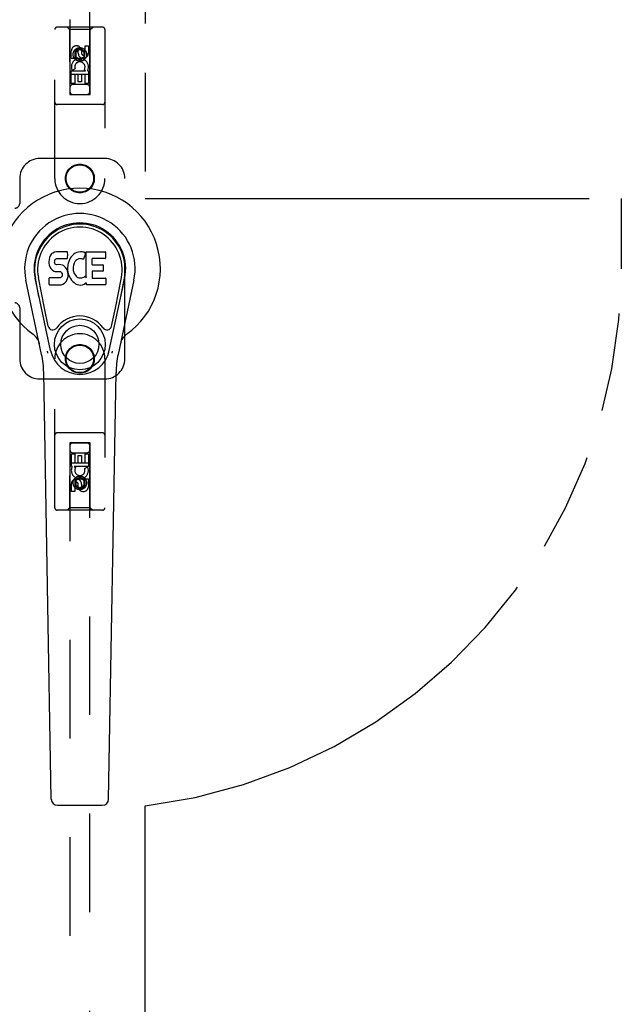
# Model space of a CAD drawing. Header units: inches. Extents: x 0 to 224, y 0 to 145.
# Tile 13 of 62: x 57 to 64, y 45 to 58. Entities that reach past the tile are written whole.
import ezdxf

# ---------------------------------------------------------------- set-up
doc = ezdxf.new("R2010")
doc.units = ezdxf.units.IN
doc.header["$LTSCALE"] = 12.302632
doc.header["$MEASUREMENT"] = 0
doc.linetypes.add('HIDDEN', pattern=[0.2, 0.1, -0.1])
doc.linetypes.add('PHANTOM', pattern=[0.8, 0.45, -0.05, 0.1, -0.05, 0.1, -0.05])
doc.layers.get('0').update_dxf_attribs({"linetype": 'CONTINUOUS'})
for name, color, linetype in [('02___PRT_ALL_AXES', 7, 'CONTINUOUS'), ('AVAILABLE_DOOR_SPACES', 7, 'CONTINUOUS'), ('DEFAULT_2', 8, 'HIDDEN')]:
    doc.layers.add(name, color=color, linetype=linetype)

msp = doc.modelspace()

# ---------------------------------------------------------------- linework, layer by layer
at = {"color": 7, "linetype": 'Continuous'}
for p, q in [((57.1628, 54.7878), (57.1412, 54.7781)), ((57.1862, 54.7951), (57.1628, 54.7878)), ((57.3257, 54.7951), (57.1862, 54.7951)), ((57.3274, 54.7523), (57.3257, 54.7951)), ((57.442, 54.7866), (57.4216, 54.7777)), ((57.4638, 54.7915), (57.442, 54.7866)), ((57.486, 54.7937), (57.4638, 54.7915)), ((57.5085, 54.7933), (57.486, 54.7937)), ((57.5196, 54.7916), (57.5085, 54.7933)), ((57.5301, 54.7882), (57.5196, 54.7916)), ((57.5488, 54.7761), (57.5301, 54.7882)), ((57.559, 54.4679), (57.559, 54.7931)), ((57.559, 54.7931), (57.7958, 54.7931)), ((57.8003, 54.7886), (57.8003, 54.7142)), ((57.0949, 54.698), (57.0932, 54.6743)), ((57.0932, 54.6743), (57.0939, 54.6504)), ((57.1001, 54.7214), (57.0949, 54.698)), ((57.1093, 54.7439), (57.1001, 54.7214)), ((57.123, 54.7635), (57.1093, 54.7439)), ((57.1316, 54.7715), (57.123, 54.7635)), ((57.1412, 54.7781), (57.1316, 54.7715)), ((57.1642, 54.6626), (57.1649, 54.6777)), ((57.1649, 54.655), (57.1642, 54.6626)), ((57.1649, 54.6777), (57.1669, 54.6927)), ((57.1669, 54.6927), (57.1701, 54.6994)), ((57.1701, 54.6994), (57.1758, 54.7042)), ((57.1758, 54.7042), (57.1901, 54.7087)), ((57.1901, 54.7087), (57.205, 54.7098)), ((57.205, 54.7098), (57.3179, 54.7098)), ((57.3179, 54.7098), (57.3235, 54.7103)), ((57.3235, 54.7103), (57.3253, 54.7157)), ((57.3253, 54.7157), (57.3265, 54.7285)), ((57.3265, 54.7285), (57.3274, 54.7523)), ((57.3401, 54.6745), (57.334, 54.653)), ((57.3486, 54.6951), (57.3401, 54.6745)), ((57.3595, 54.7146), (57.3486, 54.6951)), ((57.3724, 54.7328), (57.3595, 54.7146)), ((57.3871, 54.7495), (57.3724, 54.7328)), ((57.4034, 54.7648), (57.3871, 54.7495)), ((57.4216, 54.7777), (57.4034, 54.7648)), ((57.4224, 54.6768), (57.4083, 54.6537)), ((57.4307, 54.6872), (57.4224, 54.6768)), ((57.4414, 54.6947), (57.4307, 54.6872)), ((57.4664, 54.7052), (57.4414, 54.6947)), ((57.4792, 54.7085), (57.4664, 54.7052)), ((57.4925, 54.7083), (57.4792, 54.7085)), ((57.5056, 54.7052), (57.4925, 54.7083)), ((57.5181, 54.7003), (57.5056, 54.7052)), ((57.5502, 54.771), (57.5241, 54.7028)), ((57.6291, 54.7053), (57.6291, 54.6378)), ((57.7958, 54.7097), (57.6336, 54.7097)), ((57.0939, 54.6504), (57.0979, 54.6269)), ((57.0979, 54.6269), (57.1062, 54.6047)), ((57.1062, 54.6047), (57.119, 54.5845)), ((57.119, 54.5845), (57.1354, 54.5672)), ((57.1354, 54.5672), (57.1552, 54.5541)), ((57.1552, 54.5541), (57.1664, 54.5499)), ((57.1672, 54.648), (57.1649, 54.655)), ((57.1664, 54.5499), (57.178, 54.5479)), ((57.1717, 54.6419), (57.1672, 54.648)), ((57.1779, 54.6375), (57.1717, 54.6419)), ((57.1923, 54.6335), (57.1779, 54.6375)), ((57.178, 54.5479), (57.2255, 54.5474)), ((57.2163, 54.6343), (57.1923, 54.6335)), ((57.2402, 54.633), (57.2163, 54.6343)), ((57.2255, 54.5474), (57.2331, 54.5467)), ((57.2331, 54.5467), (57.2401, 54.5443)), ((57.2401, 54.5443), (57.2461, 54.5397)), ((57.2637, 54.6279), (57.2402, 54.633)), ((57.2461, 54.5397), (57.251, 54.5338)), ((57.251, 54.5338), (57.2575, 54.5202)), ((57.2747, 54.6231), (57.2637, 54.6279)), ((57.2845, 54.6162), (57.2747, 54.6231)), ((57.3017, 54.5994), (57.2845, 54.6162)), ((57.3148, 54.5794), (57.3017, 54.5994)), ((57.3243, 54.5572), (57.3148, 54.5794)), ((57.3305, 54.5341), (57.3243, 54.5572)), ((57.3299, 54.6311), (57.3253, 54.5867)), ((57.3253, 54.5867), (57.3262, 54.5645)), ((57.3262, 54.5645), (57.3294, 54.5424)), ((57.3294, 54.5424), (57.3339, 54.5206)), ((57.334, 54.653), (57.3299, 54.6311)), ((57.333, 54.5102), (57.3305, 54.5341)), ((57.3954, 54.6024), (57.3947, 54.5755)), ((57.3947, 54.5755), (57.396, 54.5623)), ((57.3987, 54.6292), (57.3954, 54.6024)), ((57.396, 54.5623), (57.3991, 54.5495)), ((57.4025, 54.6418), (57.3987, 54.6292)), ((57.3991, 54.5495), (57.4093, 54.5246)), ((57.4083, 54.6537), (57.4025, 54.6418)), ((57.6304, 54.5468), (57.6304, 54.4693)), ((57.6336, 54.6334), (57.7649, 54.6334)), ((57.7649, 54.5513), (57.6349, 54.5513)), ((57.7694, 54.6289), (57.7694, 54.5558)), ((57.0027, 53.5141), (56.8054, 54.4401)), ((57.1135, 53.5613), (56.9209, 54.4647)), ((56.9692, 54.2384), (56.9248, 54.4656)), ((57.0367, 54.0916), (56.9621, 54.4728)), ((57.0957, 54.3885), (57.0957, 54.4634)), ((57.1594, 54.4684), (57.1001, 54.4679)), ((57.2203, 54.4687), (57.1594, 54.4684)), ((57.2354, 54.4699), (57.2203, 54.4687)), ((57.2418, 54.4733), (57.2354, 54.4699)), ((57.2474, 54.4786), (57.2418, 54.4733)), ((57.2567, 54.4906), (57.2474, 54.4786)), ((57.2592, 54.4975), (57.2567, 54.4906)), ((57.2575, 54.5202), (57.26, 54.5051)), ((57.26, 54.5051), (57.2592, 54.4975)), ((57.2875, 54.4031), (57.3044, 54.42)), ((57.3044, 54.42), (57.3112, 54.4299)), ((57.3112, 54.4299), (57.3165, 54.4407)), ((57.3165, 54.4407), (57.3251, 54.4631)), ((57.3251, 54.4631), (57.3314, 54.4863)), ((57.3314, 54.4863), (57.333, 54.5102)), ((57.3339, 54.5206), (57.341, 54.4995)), ((57.341, 54.4995), (57.3623, 54.4602)), ((57.3623, 54.4602), (57.3749, 54.4418)), ((57.3749, 54.4418), (57.3895, 54.4252)), ((57.3895, 54.4252), (57.4061, 54.4101)), ((57.4061, 54.4101), (57.4237, 54.3964)), ((57.4093, 54.5246), (57.4226, 54.5015)), ((57.4226, 54.5015), (57.4314, 54.4915)), ((57.4314, 54.4915), (57.4415, 54.4826)), ((57.4415, 54.4826), (57.4526, 54.4752)), ((57.4526, 54.4752), (57.465, 54.4704)), ((57.465, 54.4704), (57.4782, 54.468)), ((57.4782, 54.468), (57.4916, 54.4675)), ((57.4916, 54.4675), (57.5047, 54.4695)), ((57.5047, 54.4695), (57.5175, 54.4736)), ((57.5175, 54.4736), (57.5297, 54.479)), ((57.5297, 54.479), (57.5407, 54.4865)), ((57.5472, 54.4854), (57.559, 54.4679)), ((57.6349, 54.4648), (57.7965, 54.4648)), ((57.8009, 54.4603), (57.8009, 54.3882)), ((57.8451, 53.5613), (58.0376, 54.4647)), ((57.9218, 54.0916), (57.9964, 54.4728)), ((58.1531, 54.4401), (57.9558, 53.5141)), ((57.9894, 54.2384), (58.0337, 54.4656)), ((57.1005, 54.3837), (57.2445, 54.3837)), ((57.2445, 54.3837), (57.2565, 54.3853)), ((57.2565, 54.3853), (57.2676, 54.3893)), ((57.2676, 54.3893), (57.2875, 54.4031)), ((57.4237, 54.3964), (57.4335, 54.3913)), ((57.4335, 54.3913), (57.444, 54.3876)), ((57.444, 54.3876), (57.4658, 54.382)), ((57.4658, 54.382), (57.4878, 54.3795)), ((57.4878, 54.3795), (57.5099, 54.3826)), ((57.5099, 54.3826), (57.5312, 54.3894)), ((57.5312, 54.3894), (57.5502, 54.401)), ((57.5502, 54.401), (57.5504, 54.4011)), ((57.5609, 54.4011), (57.5504, 54.4011)), ((57.5609, 54.3882), (57.5609, 54.4011)), ((57.7965, 54.3837), (57.5654, 54.3837)), ((57.0846, 53.8665), (57.0367, 54.0916)), ((57.8739, 53.8665), (57.9218, 54.0916)), ((57.1214, 47.9682), (57.0285, 53.2886)), ((57.8372, 47.9682), (57.93, 53.2886)), ((57.2001, 47.8908), (57.7584, 47.8908))]:
    msp.add_line(p, q, dxfattribs=at)
for points in [[(57.081, 53.5308), (57.0793, 53.5363), (57.0777, 53.5419), (57.0762, 53.5474), (57.075, 53.5531)], [(57.8836, 53.5531), (57.8823, 53.5474), (57.8809, 53.5419), (57.8793, 53.5363), (57.8775, 53.5308)]]:
    msp.add_lwpolyline(points, dxfattribs=at)
for radius in [0.3169, 0.2382]:
    msp.add_circle((57.4793, 53.6392), radius, dxfattribs=at)
for centre, radius, start, end in [((57.4793, 54.5837), 1.0039, 305.50661, 234.49339), ((57.4793, 54.5837), 0.689, 347.97034, 192.02966), ((57.4793, 54.5837), 0.5709, 347.97034, 192.02966), ((57.4793, 54.5739), 0.5269, 348.94024, 191.0594), ((57.7958, 54.7886), 0.00448, 0, 90), ((57.5199, 54.7044), 0.00448, 246.1578, 339.00164), ((57.5461, 54.7726), 0.00448, 339.00164, 51.87288), ((57.6336, 54.7053), 0.00448, 90, 180), ((57.7958, 54.7142), 0.00448, 270, 360), ((57.6336, 54.6378), 0.00448, 180, 270), ((57.6349, 54.5468), 0.00448, 90, 180), ((57.7649, 54.6289), 0.00448, 0, 90), ((57.7649, 54.5558), 0.00448, 270, 360), ((57.1001, 54.4634), 0.00448, 90, 180.01188), ((57.5434, 54.4829), 0.00448, 34.0893, 127.3444), ((57.6349, 54.4693), 0.00448, 180, 270), ((57.7965, 54.4603), 0.00448, 0, 90), ((57.1005, 54.3885), 0.00483, 180, 270), ((57.5654, 54.3882), 0.00448, 180, 270), ((57.7965, 54.3882), 0.00448, 270, 360), ((57.4793, 53.6392), 0.3543, 35.42367, 144.57633), ((57.1424, 53.8788), 0.0591, 192.02966, 324.57633), ((57.8161, 53.8788), 0.0591, 215.42367, 347.97034), ((56.7818, 53.6062), 0.1969, 12.02966, 54.49339), ((58.1767, 53.6062), 0.1969, 125.50661, 167.97034), ((57.4793, 53.6392), 0.374, 192.02966, 347.97034), ((55.8476, 53.268), 1.1811, 1, 12.02966), ((59.1109, 53.268), 1.1811, 167.97034, 179), ((57.2001, 47.9695), 0.0787, 181, 270), ((57.7584, 47.9695), 0.0787, 270, 359)]:
    msp.add_arc(centre, radius, start, end, dxfattribs=at)
msp.add_ellipse((57.4793, 54.5738), major_axis=(0, 0.565), ratio=0.9998476, start_param=-1.7636498, end_param=1.7636498, dxfattribs=at)
at = {"layer": '02___PRT_ALL_AXES', "color": 8, "linetype": 'HIDDEN'}
for p, q in [((57.5434, 57.2703), (57.5434, 57.3628)), ((57.5434, 57.3628), (57.5858, 57.3628)), ((57.5858, 57.3628), (57.5858, 57.2703)), ((57.3726, 57.2065), (57.3726, 57.2989)), ((57.4151, 57.2989), (57.4151, 57.2065)), ((57.4589, 57.2703), (57.4589, 57.2989)), ((57.4999, 57.3127), (57.4999, 57.2664)), ((57.4151, 57.2065), (57.3726, 57.2065)), ((57.3726, 56.8941), (57.3726, 57.0502)), ((57.3726, 57.0502), (57.5502, 57.0502)), ((57.4207, 57.0746), (57.3816, 57.0577)), ((57.4151, 57.0076), (57.4151, 56.8941)), ((57.4575, 57.0076), (57.4151, 57.0076)), ((57.4575, 56.9154), (57.4575, 57.0076)), ((57.4999, 57.0076), (57.4999, 56.9154)), ((57.5434, 57.0076), (57.4999, 57.0076)), ((57.5502, 57.0502), (57.5317, 57.0632)), ((57.5434, 56.8941), (57.5434, 57.0076)), ((57.5753, 57.0537), (57.5736, 57.0502)), ((57.5736, 57.0502), (57.5858, 57.0502)), ((57.5858, 57.0502), (57.5858, 56.8941)), ((57.4151, 56.8941), (57.3726, 56.8941)), ((57.4999, 56.9154), (57.4575, 56.9154)), ((57.5858, 56.8941), (57.5434, 56.8941)), ((57.3727, 52.1172), (57.3727, 52.2734)), ((57.3727, 52.2734), (57.4151, 52.2734)), ((57.4151, 52.2734), (57.4151, 52.1598)), ((57.4586, 52.1598), (57.4586, 52.252)), ((57.4586, 52.252), (57.501, 52.252)), ((57.501, 52.252), (57.501, 52.1598)), ((57.5435, 52.1598), (57.5435, 52.2734)), ((57.5435, 52.2734), (57.5859, 52.2734)), ((57.5859, 52.2734), (57.5859, 52.1172)), ((57.385, 52.1172), (57.3727, 52.1172)), ((57.3832, 52.1137), (57.385, 52.1172)), ((57.4083, 52.1172), (57.4269, 52.1042)), ((57.5859, 52.1172), (57.4083, 52.1172)), ((57.4151, 52.1598), (57.4586, 52.1598)), ((57.501, 52.1598), (57.5435, 52.1598)), ((57.5378, 52.0928), (57.5769, 52.1098)), ((57.5435, 51.8685), (57.5435, 51.961)), ((57.5435, 51.961), (57.5859, 51.961)), ((57.5859, 51.961), (57.5859, 51.8685)), ((57.3727, 51.8047), (57.3727, 51.8971)), ((57.4151, 51.8971), (57.4151, 51.8047)), ((57.4586, 51.8547), (57.4586, 51.901)), ((57.4996, 51.8971), (57.4996, 51.8686)), ((57.4151, 51.8047), (57.3727, 51.8047))]:
    msp.add_line(p, q, dxfattribs=at)
for centre, radius in [((57.4793, 57.2562), 0.085), ((57.479, 55.7084), 0.1715), ((57.479, 53.4584), 0.1715), ((57.4793, 51.9112), 0.085)]:
    msp.add_circle(centre, radius, dxfattribs=at)
for centre, radius, start, end in [((57.437, 57.299), 0.0644, 12.29948, 180.07752), ((57.437, 57.2989), 0.0219, 359.90115, 180), ((57.5224, 57.2703), 0.0635, 180, 360), ((57.5215, 57.2703), 0.0219, 190.307, 360), ((57.4794, 57.1), 0.1065, 334.26362, 203.40274), ((57.4794, 57.1), 0.0639, 324.88948, 203.40261), ((57.4791, 52.0675), 0.1065, 154.26362, 23.40274), ((57.4791, 52.0675), 0.0639, 144.88948, 23.40261), ((57.4361, 51.8971), 0.0635, 0, 180), ((57.4371, 51.8971), 0.0219, 10.307, 180), ((57.5215, 51.8684), 0.0644, 192.29948, 0.07752), ((57.5215, 51.8685), 0.0219, 179.90115, 360)]:
    msp.add_arc(centre, radius, start, end, dxfattribs=at)
at = {"layer": 'AVAILABLE_DOOR_SPACES', "color": 4, "linetype": 'PHANTOM'}
for p, q in [((58.2918, 84.7087), (58.2918, 55.4587)), ((58.2918, 55.4587), (64.2293, 55.4587)), ((64.2293, 55.4587), (64.2293, 54.5837)), ((58.2918, 24.4587), (58.2918, 47.8828))]:
    msp.add_line(p, q, dxfattribs=at)
msp.add_arc((57.4793, 54.5837), 6.75, 276.91348, 360, dxfattribs=at)
at = {"layer": 'DEFAULT_2', "color": 8, "linetype": 'HIDDEN'}
for p, q in [((57.3543, 84.7562), (57.3543, 56.7544)), ((57.6043, 56.7544), (57.6043, 84.7562)), ((57.1668, 55.7087), (57.1668, 57.5662)), ((57.7618, 57.5962), (57.1968, 57.5962)), ((57.3493, 57.5662), (57.3193, 57.5962)), ((57.3493, 57.5662), (57.3528, 56.7562)), ((57.6093, 57.5662), (57.3493, 57.5662)), ((57.6058, 56.7562), (57.6093, 57.5662)), ((57.6093, 57.5662), (57.6393, 57.5962)), ((57.7918, 57.5662), (57.7918, 55.7087)), ((57.4793, 57.3281), (57.4168, 57.292)), ((57.4168, 57.292), (57.4168, 57.2198)), ((57.4168, 57.292), (57.4268, 57.2862)), ((57.4793, 57.3165), (57.4268, 57.2862)), ((57.4268, 57.2862), (57.4268, 57.2256)), ((57.4793, 57.3281), (57.4793, 57.3165)), ((57.5418, 57.292), (57.4793, 57.3281)), ((57.5318, 57.2862), (57.4793, 57.3165)), ((57.5418, 57.292), (57.5318, 57.2862)), ((57.5318, 57.2256), (57.5318, 57.2862)), ((57.5418, 57.2198), (57.5418, 57.292)), ((57.4168, 57.2198), (57.4268, 57.2256)), ((57.4168, 57.2198), (57.4793, 57.1837)), ((57.4268, 57.2256), (57.4793, 57.1953)), ((57.4793, 57.1953), (57.5318, 57.2256)), ((57.4793, 57.1837), (57.5418, 57.2198)), ((57.4793, 57.1837), (57.4793, 57.1953)), ((57.5418, 57.2198), (57.5318, 57.2256)), ((57.6068, 57.0062), (57.3517, 57.0062)), ((57.5643, 56.8812), (57.3943, 56.8812)), ((57.3528, 56.7562), (57.6058, 56.7562)), ((57.3543, 56.7575), (57.6043, 56.7575)), ((57.3543, 56.7544), (57.6043, 56.7544)), ((57.7618, 56.6312), (57.1968, 56.6312)), ((57.789, 55.9584), (56.979, 55.9584)), ((56.729, 55.7084), (56.729, 55.3984)), ((58.039, 53.4584), (58.039, 55.7084)), ((56.729, 54.0964), (56.729, 53.4584)), ((57.1668, 51.6012), (57.1668, 53.4587)), ((57.7918, 53.4587), (57.7918, 51.6012)), ((56.979, 53.2084), (57.789, 53.2084)), ((57.7618, 52.5362), (57.1968, 52.5362)), ((57.3528, 52.4112), (57.3493, 51.6012)), ((57.3528, 52.4112), (57.6058, 52.4112)), ((57.3543, 52.413), (57.3543, 24.4112)), ((57.6043, 52.413), (57.3543, 52.413)), ((57.6043, 52.4099), (57.3543, 52.4099)), ((57.6043, 24.4112), (57.6043, 52.413)), ((57.6093, 51.6012), (57.6058, 52.4112)), ((57.3943, 52.2862), (57.5643, 52.2862)), ((57.3517, 52.1612), (57.6068, 52.1612)), ((57.4793, 51.9837), (57.4168, 51.9476)), ((57.4793, 51.9721), (57.4268, 51.9418)), ((57.4793, 51.9837), (57.4793, 51.9721)), ((57.5418, 51.9476), (57.4793, 51.9837)), ((57.5318, 51.9418), (57.4793, 51.9721)), ((57.4168, 51.9476), (57.4168, 51.8754)), ((57.4168, 51.9476), (57.4268, 51.9418)), ((57.4168, 51.8754), (57.4268, 51.8812)), ((57.4168, 51.8754), (57.4793, 51.8394)), ((57.4268, 51.9418), (57.4268, 51.8812)), ((57.4268, 51.8812), (57.4793, 51.8509)), ((57.4793, 51.8509), (57.5318, 51.8812)), ((57.4793, 51.8394), (57.5418, 51.8754)), ((57.4793, 51.8394), (57.4793, 51.8509)), ((57.5418, 51.9476), (57.5318, 51.9418)), ((57.5318, 51.8812), (57.5318, 51.9418)), ((57.5418, 51.8754), (57.5318, 51.8812)), ((57.5418, 51.8754), (57.5418, 51.9476)), ((57.3493, 51.6012), (57.3193, 51.5712)), ((57.6093, 51.6012), (57.3493, 51.6012)), ((57.6093, 51.6012), (57.6393, 51.5712)), ((57.7618, 51.5712), (57.1968, 51.5712))]:
    msp.add_line(p, q, dxfattribs=at)
for centre, radius in [((57.4793, 57.2562), 0.0845), ((57.4793, 55.7087), 0.18), ((57.4793, 53.4587), 0.18), ((57.4793, 51.9112), 0.0845)]:
    msp.add_circle(centre, radius, dxfattribs=at)
for centre, radius, start, end in [((57.1968, 57.5662), 0.03, 90, 180), ((57.7618, 57.5662), 0.03, 0, 90), ((57.3943, 56.8412), 0.04, 90, 180), ((57.5643, 56.8412), 0.04, 0, 90), ((57.3943, 56.7962), 0.04, 180, 270), ((57.5643, 56.7962), 0.04, 270, 360), ((57.1968, 56.6612), 0.03, 180, 270), ((57.7618, 56.6612), 0.03, 270, 360), ((56.979, 55.7084), 0.25, 90, 180), ((57.789, 55.7084), 0.25, 0, 90), ((57.4793, 55.7087), 0.3125, 180, 360), ((56.669, 55.3984), 0.06, 270, 360), ((56.669, 54.0964), 0.06, 0, 90), ((57.4793, 53.4587), 0.3125, 0, 180), ((56.979, 53.4584), 0.25, 180, 270), ((57.789, 53.4584), 0.25, 270, 360), ((57.1968, 52.5062), 0.03, 90, 180), ((57.7618, 52.5062), 0.03, 0, 90), ((57.3943, 52.3712), 0.04, 90, 180), ((57.3943, 52.3262), 0.04, 180, 270), ((57.5643, 52.3712), 0.04, 0, 90), ((57.5643, 52.3262), 0.04, 270, 360), ((57.1968, 51.6012), 0.03, 180, 270), ((57.7618, 51.6012), 0.03, 270, 360)]:
    msp.add_arc(centre, radius, start, end, dxfattribs=at)

doc.saveas('drawing.dxf')
